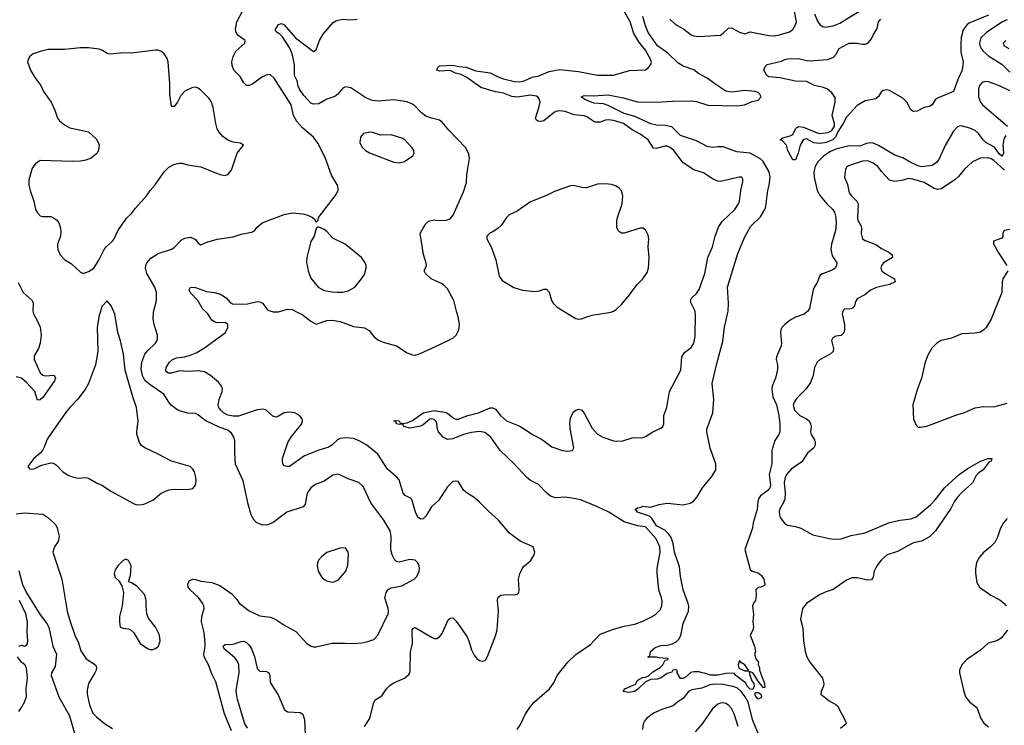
# Model space of a CAD drawing. Header units: inches. Extents: x 1473912 to 1647258, y 640388 to 773423.
# Tile 75 of 256: x 1496896 to 1504248, y 676918 to 682186. Entities that reach past the tile are written whole.
import ezdxf

# ---------------------------------------------------------------- set-up
doc = ezdxf.new("R2010")
doc.units = ezdxf.units.IN
doc.header["$MEASUREMENT"] = 0
for name, color, linetype in [('B4697', 7, 'Continuous'), ('B4698', 7, 'Continuous'), ('B5607', 7, 'Continuous'), ('B5608', 7, 'Continuous')]:
    doc.layers.add(name, color=color, linetype=linetype)

msp = doc.modelspace()

# ---------------------------------------------------------------- linework, layer by layer
at = {"layer": 'B4697', "color": 5}
for points, elevation in [([(1496997.3, 680000), (1496999.6, 679990), (1497030, 679935.5), (1497049.2, 679889.2), (1497056.1, 679830), (1497050.3, 679770), (1497037.6, 679730), (1497004.4, 679675.6), (1497003.6, 679650), (1497050.3, 679550), (1497070, 679531.4), (1497090, 679526.4), (1497152.6, 679532.6), (1497163.7, 679510), (1497156.9, 679490), (1497070, 679365.1), (1497050, 679348.5), (1497030, 679345.6), (1497009.9, 679410), (1496950, 679475.5), (1496910, 679510.4), (1496870, 679520.9)], 840), ([(1497496.7, 680000), (1497490, 679978), (1497474.4, 679890), (1497480.5, 679710), (1497462.4, 679610), (1497410.3, 679470), (1497386.7, 679430), (1497330, 679354), (1497270, 679291.8), (1497238.4, 679250), (1497110.4, 679070), (1497098, 679050), (1497081.6, 678998.4), (1497066.8, 678970), (1497050, 678949), (1497001, 678910), (1496958, 678850), (1496970, 678832), (1496990, 678831.3), (1497010, 678836), (1497058.6, 678861.4), (1497130, 678877.3), (1497150, 678874), (1497170, 678861), (1497218.8, 678810), (1497263.9, 678783.9), (1497290, 678772.7), (1497330, 678764.4), (1497390, 678767.3), (1497410, 678764), (1497470, 678727.3), (1497510, 678710.7), (1497582.5, 678662.5), (1497750, 678571), (1497770, 678564.7), (1497810, 678566), (1497830, 678570.8), (1497890, 678599.1), (1497952.7, 678650), (1498010, 678674.9), (1498050, 678680.5), (1498150, 678678.8), (1498190, 678686.8), (1498209.3, 678710.7), (1498214, 678746), (1498211.8, 678770), (1498200.9, 678810), (1498189.3, 678830), (1498170, 678849.3), (1498030, 678889.4), (1497930, 678942.9), (1497830, 678989.5), (1497806.7, 679006.7), (1497790, 679029.2), (1497770.9, 679090.9), (1497769.8, 679110), (1497780.8, 679190), (1497769.7, 679290), (1497740.3, 679370), (1497684.2, 679570), (1497671.2, 679690), (1497650, 679788), (1497629.3, 679850), (1497607, 679987), (1497601.2, 680000)], 860), ([(1498477.3, 676877.3), (1498425, 677005), (1498361.6, 677241.6), (1498327.4, 677307.4), (1498306.6, 677370), (1498273.1, 677430), (1498270.8, 677450), (1498282.4, 677510), (1498281.1, 677530), (1498272.8, 677610), (1498254, 677690), (1498257.1, 677730), (1498273.1, 677790), (1498270.8, 677810), (1498262, 677830), (1498231.8, 677871.8), (1498168, 677930), (1498155.1, 677950), (1498151.8, 677970), (1498163, 677997), (1498190, 678008.2), (1498210, 678007), (1498250, 677995.3), (1498330, 677984.4), (1498390, 677961.5), (1498479.2, 677899.2), (1498517.3, 677857.3), (1498534.9, 677830), (1498610, 677771.8), (1498690, 677735.8), (1498770, 677725.5), (1498810, 677708), (1498867.9, 677667.9), (1498957.7, 677617.8), (1499041, 677530), (1499072, 677510), (1499090, 677504), (1499110, 677504), (1499230, 677530.4), (1499327.5, 677532.5), (1499390, 677528.2), (1499450, 677533), (1499496.9, 677543.1), (1499540.1, 677559.9), (1499570, 677590.8), (1499646.9, 677750), (1499650.9, 677770), (1499648.3, 677790), (1499622.4, 677870), (1499631.6, 677910), (1499647.7, 677932.3), (1499670, 677944.9), (1499750, 677960.7), (1499842, 678010), (1499861.2, 678030), (1499879.3, 678070), (1499882.7, 678090), (1499879.3, 678110), (1499869.3, 678130), (1499850, 678152), (1499810, 678156.3), (1499730, 678135.1), (1499710, 678141.6), (1499695.8, 678155.8), (1499677.7, 678190), (1499668, 678227.9), (1499670.9, 678330.9), (1499663.5, 678370), (1499614.7, 678450), (1499518.9, 678578.9), (1499460.7, 678700.7), (1499429.7, 678729.7), (1499350, 678757.2), (1499287.7, 678787.7), (1499270, 678792.8), (1499234.3, 678785.7), (1499170, 678741.5), (1499104.5, 678715.5), (1499070, 678691.5), (1499042.3, 678650), (1499027.4, 678570), (1499012, 678548), (1498890, 678508.5), (1498790, 678432.4), (1498750, 678414), (1498710, 678412.8), (1498666.6, 678430), (1498647.3, 678450), (1498625.6, 678490), (1498601.6, 678570), (1498564.2, 678744.2), (1498507.2, 678867.2), (1498501.8, 678950), (1498503.1, 679043.1), (1498496, 679070), (1498479.1, 679099.1), (1498450, 679121.4), (1498384.6, 679144.6), (1498287.3, 679190), (1498257.6, 679210), (1498230, 679237), (1498210, 679247), (1498150, 679249.6), (1498090, 679265.1), (1498070, 679277), (1498028.3, 679308.3), (1498010, 679329.3), (1497973.3, 679390), (1497870, 679459.1), (1497834.1, 679490), (1497812.1, 679530), (1497802.2, 679577.8), (1497807.7, 679630), (1497831.6, 679688.4), (1497850, 679714.2), (1497911.1, 679770), (1497923.5, 679790), (1497926.4, 679810), (1497924.5, 679830), (1497899.3, 679910), (1497892.9, 679952.9), (1497895.4, 680000)], 840), ([(1500000, 678576), (1499970, 678549.6), (1499930, 678479.6), (1499910, 678458.7), (1499890, 678456.3), (1499870, 678471.6), (1499850.8, 678510), (1499824.9, 678604.9), (1499814.7, 678614.7), (1499774.6, 678634.6), (1499759.8, 678650), (1499729.7, 678750), (1499712.8, 678770), (1499643.1, 678830), (1499570, 678942.6), (1499487.6, 679010), (1499430, 679042.4), (1499390, 679058.4), (1499330, 679064.5), (1499290, 679058.4), (1499270, 679049.6), (1499229.2, 679010.8), (1499205.1, 678994.9), (1499130, 678972.9), (1499022.4, 678930), (1498910, 678851.5), (1498890, 678849.5), (1498874.2, 678854.2), (1498862, 678870), (1498857.6, 678890), (1498859.7, 678910), (1498897.6, 679030), (1498924.8, 679075.2), (1499002.6, 679170), (1499007.8, 679190), (1499005.8, 679205.8), (1498986, 679230), (1498951.2, 679251.2), (1498910, 679255.8), (1498870, 679249.7), (1498830, 679225.6), (1498810, 679219.6), (1498786.5, 679226.5), (1498734.3, 679274.3), (1498710, 679279.2), (1498670, 679272.4), (1498530, 679226), (1498490, 679227.2), (1498450, 679234.6), (1498417.7, 679250), (1498397.2, 679270), (1498384.4, 679290), (1498378.9, 679310), (1498384.8, 679350), (1498408.9, 679410), (1498409.8, 679430), (1498403.8, 679450), (1498380.2, 679480.2), (1498321.3, 679530), (1498276, 679556), (1498230, 679564.9), (1498150, 679560.2), (1498090, 679564.6), (1498030, 679547.7), (1498007.6, 679547.6), (1497993.9, 679553.9), (1497986.3, 679566.3), (1497989.7, 679590), (1498014.7, 679630), (1498038.4, 679650), (1498070, 679661.8), (1498130, 679669.1), (1498170, 679680.8), (1498218.9, 679701.1), (1498269.3, 679730), (1498430, 679847.3), (1498450, 679884.7), (1498449.3, 679910), (1498430, 679924.5), (1498370, 679923.5), (1498349.8, 679929.7), (1498330, 679942.9), (1498301.6, 679990), (1498290.5, 680000)], 820), ([(1498974.1, 680000), (1499004.3, 679984.3), (1499070, 679934.3), (1499110, 679914), (1499190, 679940.7), (1499230, 679942.9), (1499290, 679931.8), (1499390, 679894.4), (1499470, 679886), (1499504.7, 679864.7), (1499540.3, 679820.3), (1499570, 679796.1), (1499610, 679779.3), (1499710, 679750.2), (1499790, 679698.9), (1499830, 679684.6), (1499850, 679682.3), (1499886.7, 679693.3), (1500000, 679745.6)], 820), ([(1500000, 679190.6), (1499990, 679200.3), (1499970, 679206.5), (1499957.6, 679202.4), (1499910, 679161.8), (1499890, 679151.8), (1499810, 679135.3), (1499764, 679150), (1499760.4, 679160.4), (1499749, 679169), (1499735.5, 679164.5), (1499710, 679168.5), (1499703.7, 679183.7), (1499689.6, 679190), (1499705.1, 679194.9), (1499730, 679190.3), (1499737.3, 679177.3), (1499750.5, 679170.5), (1499790, 679176.9), (1499830, 679194.7), (1499910, 679250.1), (1499990, 679267.9), (1500000, 679266.5)], 780), ([(1496870, 678497.4), (1496930, 678503.7), (1497070, 678494), (1497106.8, 678470), (1497150, 678432.7), (1497168, 678410), (1497177, 678390), (1497190.3, 678329.7), (1497182.4, 678290), (1497155.5, 678250), (1497144.9, 678210), (1497211.7, 678010), (1497251.1, 677771.1), (1497272, 677692), (1497309.1, 677590), (1497335.1, 677535.1), (1497353.7, 677473.7), (1497393.9, 677413.9), (1497462, 677370), (1497470.3, 677350.3), (1497467, 677330), (1497457.4, 677310), (1497410.3, 677230), (1497400.3, 677179.7), (1497400.9, 677150), (1497418.5, 677070), (1497443.1, 677010), (1497470, 676980.4), (1497530, 676933), (1497590, 676894.4)], 840), ([(1496890, 678074.8), (1496918.1, 677970), (1496946.9, 677906.9), (1497050, 677742.2), (1497099, 677679), (1497114, 677650), (1497144.1, 677510), (1497170.2, 677450), (1497161.8, 677358.2), (1497133.8, 677310), (1497132.3, 677290), (1497189.2, 677130), (1497268.2, 676988.2), (1497334.8, 676754.8)], 820), ([(1496890, 677508.8), (1496910, 677515.6), (1496934, 677510), (1496945.7, 677514.3), (1496953.6, 677526.4), (1496957.2, 677550), (1496951.1, 677611.1), (1496953.7, 677690), (1496942.5, 677750), (1496894.8, 677850)], 820), ([(1499469.7, 676910), (1499509.7, 676970), (1499538, 677082), (1499550, 677107.7), (1499601.1, 677138.9), (1499636.2, 677190), (1499662.9, 677217.1), (1499690, 677235.8), (1499769.7, 677270.4), (1499802, 677298), (1499809.6, 677310.4), (1499812.1, 677327.9), (1499814.2, 677465.8), (1499828.4, 677530), (1499826.6, 677630), (1499837.1, 677642.9), (1499850, 677647.2), (1499970, 677576.1), (1499990, 677567.4), (1500000, 677567.3)], 820), ([(1498597.6, 676897.6), (1498577.7, 676930), (1498522.2, 677110), (1498513.4, 677170), (1498516.5, 677210), (1498535.5, 677310), (1498531.5, 677371.5), (1498519.2, 677399.2), (1498502.1, 677422.1), (1498423.5, 677490), (1498414.5, 677510), (1498430, 677522.4), (1498490, 677523.9), (1498550, 677544.4), (1498570, 677545.3), (1498590, 677536.1), (1498610, 677517.8), (1498628, 677488), (1498650.8, 677430.8), (1498670, 677342.8), (1498690, 677323.2), (1498740, 677320), (1498757.6, 677310), (1498764.2, 677290), (1498766.2, 677246.2), (1498772.7, 677230), (1498825.3, 677145.3), (1498874.4, 677034.4), (1498898, 677018), (1498990, 677014.4), (1499010, 677000.7), (1499022.6, 676962.6), (1499027.9, 676847.9)], 820), ([(1496890, 677022.4), (1496910, 677051.3), (1496933.3, 677090), (1496947.1, 677130), (1496945.5, 677190), (1496954.1, 677270), (1496946.4, 677346.4), (1496934.3, 677370), (1496910.3, 677390.3), (1496879.1, 677430)], 820)]:
    msp.add_lwpolyline(points, dxfattribs=dict(at, elevation=elevation))
at = {"layer": 'B4697', "color": 5, "elevation": 860}
for points in [[(1499330, 678242), (1499290, 678241.2), (1499190, 678209.3), (1499150, 678177.2), (1499128.6, 678151.4), (1499119.1, 678130), (1499116.3, 678110), (1499124.9, 678070), (1499150, 678026), (1499166, 678010), (1499190, 677996.3), (1499230, 677987.7), (1499250, 677990.6), (1499276.1, 678003.9), (1499331.8, 678070), (1499347.2, 678112.8), (1499352.7, 678190), (1499349, 678210)], [(1497690, 678158), (1497670, 678148), (1497630, 678108), (1497610, 678078), (1497601, 678050), (1497610, 678022), (1497636.8, 677996.8), (1497658.8, 677958.8), (1497671, 677910), (1497662, 677810), (1497642, 677730), (1497640.7, 677690), (1497646.8, 677650), (1497670, 677642.8), (1497710, 677638.8), (1497727.9, 677627.9), (1497748, 677608), (1497796, 677530), (1497850, 677490.7), (1497870, 677484), (1497890, 677484), (1497909.4, 677490.6), (1497933.2, 677510), (1497946, 677550), (1497940.9, 677590), (1497911.4, 677651.4), (1497857, 677717), (1497846.6, 677750), (1497839.5, 677810), (1497840.9, 677850), (1497831.3, 677891.3), (1497770, 677957.2), (1497730, 677982), (1497709, 677989), (1497723.1, 678036.9), (1497728.7, 678110), (1497710, 678148)]]:
    msp.add_lwpolyline(points, close=True, dxfattribs=at)
at = {"layer": 'B4698', "color": 5}
for points, elevation in [([(1497895.4, 680000), (1497895.7, 680004.3), (1497917.4, 680090), (1497918.7, 680150), (1497905.1, 680190), (1497844.5, 680290), (1497835.3, 680330), (1497837.6, 680350), (1497846, 680370), (1497874.9, 680405.1), (1497930, 680439.5), (1498030, 680473), (1498050, 680485.5), (1498101, 680539), (1498130, 680556), (1498170, 680562.8), (1498190, 680554.8), (1498210, 680544), (1498230, 680517.3), (1498250, 680506), (1498294.5, 680525.5), (1498370, 680547.8), (1498490, 680564.4), (1498550, 680585.5), (1498630, 680598.8), (1498648.7, 680610), (1498666, 680634), (1498708, 680670), (1498870, 680730.8), (1498930, 680742.8), (1499010, 680736), (1499047.1, 680727.1), (1499082, 680710), (1499096.9, 680696.9), (1499110, 680674), (1499126, 680690), (1499128, 680710), (1499252, 680870), (1499273.6, 680910), (1499275.1, 680930), (1499269.6, 680950), (1499224.4, 681024.4), (1499177, 681157), (1499122.9, 681262.9), (1499089.8, 681309.8), (1499010, 681375.8), (1498965.4, 681425.4), (1498942, 681470), (1498923.5, 681550), (1498796.3, 681750), (1498770, 681773), (1498750, 681777.4), (1498710, 681758), (1498630, 681702), (1498610, 681693.3), (1498590, 681695.6), (1498570, 681714.5), (1498542, 681762), (1498496, 681810), (1498482.6, 681842.6), (1498479.8, 681870), (1498489.1, 681910.9), (1498509.8, 681950.2), (1498578.4, 682010), (1498579.5, 682030), (1498525.1, 682070), (1498513.3, 682090), (1498507.8, 682112.2), (1498516.9, 682170), (1498558.9, 682250)], 840), ([(1500000, 681442.9), (1499970, 681449.7), (1499930, 681465.7), (1499896.3, 681490), (1499839.6, 681550), (1499790, 681572.4), (1499690, 681587), (1499570, 681578.6), (1499530, 681582.8), (1499481.8, 681601.8), (1499370, 681675.8), (1499330, 681685), (1499310, 681675.5), (1499270.6, 681629.4), (1499250, 681613.1), (1499190, 681593.1), (1499130, 681557.4), (1499090, 681554), (1499070, 681562.9), (1499018.6, 681618.6), (1498986.6, 681666.6), (1498976.6, 681690), (1498967.4, 681730), (1498948.8, 681770), (1498948.6, 681851.4), (1498930.9, 681930), (1498913.3, 681973.3), (1498858.4, 682058.4), (1498838.7, 682078.7), (1498819.3, 682090), (1498804.5, 682110), (1498830, 682150.7), (1498850, 682156.3), (1498870, 682146.7), (1498956.5, 682050), (1499090, 681947.7), (1499110, 681961), (1499135.8, 682030), (1499161.4, 682078.6), (1499235.8, 682164.2), (1499261.4, 682178.6), (1499310, 682190.2), (1499370, 682185.5), (1499416, 682190)], 820), ([(1500000, 680235.7), (1499969, 680250), (1499926, 680290), (1499916, 680310), (1499933.2, 680350), (1499932.5, 680367.5), (1499912.7, 680432.7), (1499886, 680590), (1499923.2, 680656.8), (1499950, 680681), (1499990, 680690.7), (1500000, 680690.1)], 820), ([(1496884, 680224), (1496922.3, 680150), (1496990.3, 680090), (1496997.3, 680070), (1496994.9, 680010), (1496997.3, 680000)], 840), ([(1498290.5, 680000), (1498264, 680024), (1498227.4, 680090), (1498169.8, 680150), (1498161.1, 680170), (1498171.4, 680188.6), (1498210, 680186.4), (1498290, 680157.4), (1498350, 680149.3), (1498396, 680136), (1498437.6, 680110), (1498471.3, 680071.3), (1498490, 680060.9), (1498596.6, 680063.4), (1498670, 680082), (1498690, 680079.5), (1498709.1, 680069.1), (1498750, 680018.4), (1498790, 680003.7), (1498830, 680003.8), (1498896.4, 680023.6), (1498930, 680022.8), (1498974.1, 680000)], 820), ([(1497601.2, 680000), (1497579, 680050), (1497550, 680088), (1497510, 680044), (1497496.7, 680000)], 860)]:
    msp.add_lwpolyline(points, dxfattribs=dict(at, elevation=elevation))
for points, elevation in [([(1497350, 681976.2), (1497230, 681963.6), (1497110, 681962), (1497049.2, 681949.2), (1496998, 681930), (1496971, 681910), (1496958.8, 681890), (1496954, 681870), (1496978, 681810), (1497010, 681754.8), (1497054.2, 681694.2), (1497074, 681650), (1497130.4, 681570.4), (1497158.8, 681510), (1497178.8, 681450), (1497194.8, 681430), (1497230, 681400.5), (1497270, 681378.4), (1497410, 681348), (1497470, 681294), (1497490.3, 681250.3), (1497486, 681210), (1497472.7, 681187.3), (1497428.8, 681151.2), (1497390, 681136.3), (1497350, 681129.7), (1497290, 681127.8), (1497050, 681135.1), (1497014, 681110), (1496990, 681077.2), (1496964.4, 680990), (1496964.9, 680950), (1496975.3, 680910), (1497001.3, 680830), (1497014.9, 680770), (1497030, 680742.8), (1497050, 680722), (1497070, 680715.5), (1497130, 680716.3), (1497150, 680707.7), (1497172.1, 680692.1), (1497188.5, 680668.5), (1497201.6, 680630), (1497203.4, 680603.4), (1497200.4, 680570), (1497179.5, 680510), (1497177.6, 680490), (1497180.4, 680470), (1497198, 680430), (1497230, 680396.3), (1497282, 680362), (1497350, 680301), (1497370, 680291.3), (1497410, 680306), (1497450, 680331.3), (1497486.6, 680390), (1497526.6, 680470), (1497540.9, 680490), (1497586, 680530), (1497601.2, 680550), (1497629, 680610), (1497694.8, 680705.2), (1497730, 680738.8), (1497760.1, 680779.9), (1497842, 680870), (1497870, 680910.7), (1497908.1, 680951.9), (1497976, 681050), (1498010, 681086), (1498052.9, 681107.1), (1498090, 681114.8), (1498110, 681114), (1498150, 681102), (1498250, 681087.3), (1498390, 681030.8), (1498430, 681022.8), (1498450, 681031), (1498477.2, 681062.8), (1498519.3, 681190), (1498568, 681250), (1498544.7, 681264.7), (1498490, 681272), (1498450, 681286.6), (1498413.4, 681313.4), (1498386, 681346), (1498371.3, 681371.3), (1498359.7, 681410), (1498341.6, 681530), (1498327.8, 681570), (1498310, 681597), (1498250, 681659), (1498230, 681674), (1498210, 681681.2), (1498182, 681678), (1498130, 681653.2), (1498099.9, 681620.1), (1498074, 681570), (1498050, 681538), (1498030, 681538), (1498017, 681630), (1498018.4, 681710), (1498006, 681870), (1497997, 681897), (1497974, 681930), (1497950, 681949.5), (1497930, 681957), (1497910, 681958.4), (1497750, 681938.4), (1497650, 681935.6), (1497570, 681927.8), (1497550, 681933.6), (1497510, 681958.4), (1497490, 681964.5), (1497410, 681975.6)], 860), ([(1499510, 681345.1), (1499464.7, 681335.3), (1499440.7, 681310), (1499435.5, 681270), (1499450, 681236), (1499477.3, 681210), (1499509, 681191), (1499690, 681123.1), (1499730, 681117.6), (1499770, 681128.2), (1499831.1, 681168.9), (1499842.9, 681190), (1499839.6, 681210), (1499827.6, 681230), (1499771.6, 681290), (1499758.4, 681298.4), (1499670, 681325.7), (1499590, 681324.7), (1499530, 681343.6)], 840), ([(1499130, 680638), (1499123.6, 680636.4), (1499110, 680626), (1499096, 680570), (1499070.6, 680530), (1499040.5, 680410), (1499038, 680370), (1499041.6, 680350), (1499050.4, 680310.4), (1499070, 680256), (1499124.9, 680190), (1499170, 680164.9), (1499230, 680154), (1499270, 680152.2), (1499310, 680152.4), (1499350, 680160.4), (1499398, 680190), (1499449.2, 680250), (1499470, 680284.7), (1499482.7, 680330), (1499482.7, 680350), (1499476, 680370), (1499449, 680410), (1499326.6, 680510), (1499235.6, 680555.6), (1499190, 680604), (1499170, 680619)], 840)]:
    msp.add_lwpolyline(points, close=True, dxfattribs=dict(at, elevation=elevation))
at = {"layer": 'B5607', "color": 5}
for points, elevation in [([(1500000, 679745.6), (1500096, 679790), (1500132.3, 679810), (1500155.6, 679830), (1500175.6, 679870), (1500179.6, 679910), (1500170, 679968), (1500161.6, 680000)], 820), ([(1500000, 679266.5), (1500070, 679256.6), (1500090, 679248.5), (1500133.1, 679213.1), (1500150, 679204.4), (1500170, 679203.9), (1500243.7, 679230), (1500322, 679250), (1500410, 679288), (1500430, 679289.1), (1500450, 679278.9), (1500487.4, 679230), (1500530, 679191.8), (1500630, 679150.7), (1500730, 679086.8), (1500793.5, 679053.5), (1500870, 678997.1), (1500950, 678970.2), (1500990, 678963.9), (1501025.2, 678970), (1501034.3, 678990), (1501007, 679133), (1501004.4, 679175.6), (1501009.5, 679210), (1501030, 679254.8), (1501049.6, 679270.4), (1501070, 679278.8), (1501090, 679273.4), (1501110, 679248.2), (1501170, 679137.6), (1501210, 679092.2), (1501250, 679068.7), (1501330, 679043), (1501350, 679039.1), (1501398.6, 679041.4), (1501470, 679064), (1501550, 679067.3), (1501570, 679074), (1501624, 679110), (1501683.3, 679136.7), (1501698, 679150), (1501707, 679170), (1501707, 679230), (1501729.6, 679290.4), (1501747.1, 679410), (1501834, 679570), (1501840.5, 679670), (1501859.1, 679700.9), (1501910, 679738), (1501931.2, 679770), (1501938.8, 679821.2), (1501943, 679990), (1501940.9, 680000)], 780), ([(1500975, 680000), (1501050, 679954.9), (1501070, 679950.4), (1501090, 679952.7), (1501130, 679966.4), (1501170, 679979.5), (1501294.1, 680000)], 820), ([(1502769, 680000), (1502753.2, 679986.8), (1502690, 679965.2), (1502650, 679943.4), (1502609.3, 679910), (1502590.2, 679890), (1502579.2, 679870), (1502576.2, 679850), (1502584.9, 679770), (1502581.6, 679750), (1502546.6, 679670), (1502544.6, 679650), (1502554.2, 679610), (1502554.8, 679574.8), (1502540.5, 679510), (1502515.2, 679450), (1502513.2, 679426.8), (1502520.3, 679370), (1502547.8, 679310), (1502564.7, 679230), (1502572, 679168), (1502571.6, 679110), (1502564.6, 679090), (1502535.4, 679044.6), (1502513.1, 678970), (1502511.2, 678870), (1502492.7, 678790), (1502502.4, 678710), (1502497.3, 678690), (1502483.2, 678670), (1502428.7, 678631.3), (1502413.4, 678610), (1502407, 678590), (1502403.2, 678530), (1502374, 678430), (1502368.9, 678390), (1502310.4, 678230), (1502350, 678080.7), (1502366, 678070), (1502410, 678055.6), (1502436.4, 678036.4), (1502452.2, 678010), (1502461, 677970), (1502457.3, 677962.7), (1502430, 677948.7), (1502410, 677948), (1502392, 677930), (1502394.8, 677890), (1502390.7, 677850), (1502376, 677830), (1502368.2, 677810), (1502374.6, 677745.4), (1502370.6, 677690), (1502374.4, 677650), (1502370, 677628.7), (1502350.7, 677590), (1502384, 677510), (1502390.6, 677470), (1502382.8, 677450), (1502396, 677410), (1502414, 677390), (1502411.3, 677370), (1502421, 677350), (1502420.7, 677330), (1502458.8, 677230), (1502459.6, 677200.4), (1502450, 677198), (1502408.7, 677250), (1502378.9, 677298.9), (1502370, 677309), (1502350, 677318), (1502343.6, 677316.4), (1502347.3, 677292.7), (1502363.8, 677250), (1502379.1, 677230), (1502380.4, 677210), (1502370, 677185.2), (1502350, 677187.7), (1502330, 677208.6), (1502315.7, 677235.7), (1502244, 677290), (1502230, 677308.7), (1502170, 677304), (1502110, 677293.2), (1502053.6, 677293.6), (1502008.4, 677308.4), (1501988.9, 677308.9), (1501970, 677318), (1501930, 677318), (1501906.4, 677313.6), (1501864.7, 677275.3), (1501848.7, 677268.7), (1501830, 677268), (1501806, 677310), (1501806, 677330), (1501793.6, 677333.6), (1501774, 677330), (1501764.7, 677315.3), (1501730, 677305.2), (1501687.2, 677272.8), (1501656.2, 677263.8), (1501610, 677260.7), (1501570, 677242), (1501512.6, 677187.4), (1501486, 677170), (1501444.4, 677164.4), (1501402, 677170), (1501416, 677190), (1501494.8, 677225.3), (1501508.2, 677251.8), (1501519.7, 677260.3), (1501546, 677274), (1501570, 677277.1), (1501592, 677288), (1501623.3, 677316.7), (1501678, 677350), (1501698, 677370), (1501715.3, 677404.7), (1501738, 677410), (1501736.4, 677416.4), (1501730, 677418), (1501670, 677422), (1501650, 677428), (1501590, 677426), (1501586, 677430), (1501602, 677438), (1501606, 677470), (1501640.2, 677499.8), (1501684.7, 677515.3), (1501730, 677517.3), (1501770, 677527.3), (1501798, 677542), (1501818.9, 677561.1), (1501832, 677588), (1501850, 677677.3), (1501889, 677770), (1501891.9, 677808.1), (1501887.8, 677827.8), (1501849.6, 677930.4), (1501829.8, 678029.8), (1501822.2, 678102.2), (1501785.7, 678210), (1501776.6, 678276.6), (1501760, 678320), (1501744.1, 678344.1), (1501714.2, 678374.2), (1501650, 678408.3), (1501619.9, 678459.9), (1501598.4, 678478.4), (1501508.7, 678510), (1501502, 678522), (1501489, 678530), (1501510, 678542), (1501530, 678544.7), (1501550, 678554.8), (1501610, 678546), (1501672.3, 678567.7), (1501730, 678576.4), (1501850, 678564.2), (1501903.8, 678576.2), (1501927.3, 678592.7), (1501955.6, 678624.5), (1501994.3, 678690), (1502063.4, 678776.6), (1502093.9, 678826.1), (1502095.3, 678870), (1502052.9, 678987.1), (1502026.8, 679110), (1502026.4, 679130), (1502071.6, 679250), (1502078.9, 679350), (1502068.1, 679470), (1502098.2, 679610), (1502146.1, 679786.1), (1502159, 679890), (1502184.7, 680000)], 760), ([(1503041.1, 680000), (1503038.6, 679990), (1503054, 679910), (1503055.3, 679870), (1503050, 679849.3), (1503030, 679827.3), (1502990, 679822), (1502967.7, 679810), (1502958, 679790), (1502973.4, 679730), (1502970.6, 679710), (1502946.8, 679690), (1502874, 679650), (1502850, 679629.3), (1502830.4, 679590), (1502820.5, 679530), (1502802, 679478), (1502768.8, 679431.2), (1502699.2, 679360.8), (1502678, 679330), (1502672.8, 679307.2), (1502682.4, 679270), (1502720.5, 679230), (1502770, 679205.5), (1502790, 679190.4), (1502800.4, 679170), (1502804.9, 679150), (1502802, 679110), (1502805.3, 679090), (1502830.4, 679050), (1502836.4, 679030), (1502835.8, 679010), (1502824.9, 678990), (1502779.3, 678950), (1502735.6, 678884.4), (1502657.6, 678830), (1502623.1, 678790), (1502613, 678767), (1502605.3, 678730), (1502612, 678650), (1502608.4, 678610), (1502598.9, 678581.1), (1502570.5, 678530), (1502567.1, 678512.9), (1502568.7, 678490), (1502575.8, 678470), (1502606.7, 678426.7), (1502630, 678412.7), (1502690, 678402.4), (1502730, 678390.3), (1502819.3, 678339.3), (1502930, 678314.5), (1502970, 678308.5), (1503030, 678310.2), (1503104.9, 678335.1), (1503210, 678355.7), (1503390, 678431.8), (1503470, 678450.8), (1503550, 678460.1), (1503590, 678473.6), (1503696.2, 678563.8), (1503734.9, 678605.1), (1503801.8, 678690), (1503910, 678790.9), (1503970, 678832.6), (1504070, 678890.3), (1504128.7, 678910), (1504156, 678910), (1504150.4, 678890), (1504135.6, 678884.4), (1504090, 678825.6), (1504057.4, 678802.6), (1504038, 678782), (1504010, 678729.6), (1503927.4, 678652.6), (1503899.8, 678620.2), (1503874.7, 678585.3), (1503850, 678535.6), (1503734.3, 678370), (1503690, 678324.6), (1503630, 678292.7), (1503570, 678279.8), (1503550, 678271.2), (1503450, 678216), (1503373.7, 678190), (1503328.8, 678150), (1503296.5, 678110), (1503276.1, 678070), (1503270, 678024), (1503255.9, 678004.1), (1503230, 678001.7), (1503150, 678018.2), (1503110, 678019.2), (1503070, 678000.7), (1502970, 677932.7), (1502910, 677912.5), (1502864.4, 677890), (1502770, 677827.8), (1502742.3, 677790), (1502726, 677710), (1502743.4, 677643.4), (1502748.7, 677550), (1502761.7, 677470), (1502773.4, 677430), (1502795.3, 677390), (1502890.3, 677270), (1502900.3, 677230), (1502897.4, 677210), (1502880.4, 677170), (1502879.1, 677150), (1502941.5, 677101.5), (1502990, 677074.6), (1503002.7, 677062.7), (1503061.6, 676950), (1503066.8, 676930), (1503026.1, 676893.9)], 780), ([(1504170.8, 680000), (1504151.1, 679948.9), (1504112.3, 679887.7), (1504094.9, 679870), (1504070, 679854), (1504030, 679844.8), (1503930, 679839.7), (1503852.7, 679807.2), (1503776, 679790), (1503744.9, 679770), (1503707.5, 679732.5), (1503678.3, 679681.7), (1503657.1, 679630), (1503630.6, 679510), (1503598.8, 679430), (1503565.5, 679310), (1503570, 679204.7), (1503590, 679158), (1503604.9, 679144.9), (1503623.5, 679143.5), (1503670, 679150.8), (1503886.7, 679233.3), (1503950, 679252.8), (1504030, 679289.2), (1504090, 679299.1), (1504170, 679296), (1504270, 679323.1)], 820), ([(1500611.9, 676888), (1500636.5, 676923.5), (1500670, 676998), (1500710, 677059.2), (1500737.4, 677090), (1500852.8, 677190), (1500883.5, 677236.5), (1500909.1, 677290.9), (1500990, 677390.2), (1501050, 677448), (1501157.3, 677522.7), (1501230, 677598.3), (1501330, 677635.8), (1501410, 677657.8), (1501490, 677673.4), (1501550, 677695.2), (1501619.5, 677730), (1501649.5, 677750), (1501678.6, 677781.4), (1501691.8, 677810), (1501693.3, 677846.7), (1501689.7, 677870), (1501668.7, 677930), (1501655.9, 678055.9), (1501657.3, 678090), (1501679, 678210), (1501676.4, 678250), (1501647.9, 678310), (1501570, 678399.2), (1501510, 678407.8), (1501410, 678436.1), (1501296.1, 678510), (1501210, 678550.4), (1501090, 678598.4), (1501049.9, 678609.9), (1500970, 678620.4), (1500897.4, 678617.4), (1500860.4, 678630), (1500832, 678650), (1500770, 678715.6), (1500710, 678746.6), (1500679.7, 678770), (1500587.8, 678870), (1500484.8, 678970), (1500413.7, 679070), (1500370, 679104.7), (1500330, 679110.4), (1500270, 679105.3), (1500210.1, 679090), (1500130, 679057.5), (1500090, 679051.6), (1500057.3, 679070), (1500023.7, 679110), (1500015.1, 679130), (1500011.5, 679171.5), (1500005.4, 679185.4), (1500000, 679190.6)], 780), ([(1500000, 677567.3), (1500010, 677567.2), (1500030, 677578.7), (1500050, 677603.1), (1500095.5, 677704.5), (1500110, 677719.3), (1500130, 677720.4), (1500155.4, 677695.4), (1500237.8, 677577.8), (1500250.3, 677550), (1500270, 677480.7), (1500290, 677442), (1500310, 677417.3), (1500330, 677402.8), (1500350, 677396), (1500370, 677402.8), (1500377.2, 677410), (1500390, 677431.3), (1500450, 677586), (1500461.3, 677630), (1500472.3, 677770), (1500465.1, 677850), (1500467.5, 677872.5), (1500489.6, 677890.4), (1500530, 677895.8), (1500590, 677893), (1500610, 677897.3), (1500622.7, 677910), (1500626.6, 677930), (1500622, 678010), (1500631.8, 678050), (1500649.7, 678090.3), (1500666.6, 678110), (1500712.5, 678147.5), (1500738, 678190), (1500742.7, 678210), (1500731.5, 678251.5), (1500633.7, 678293.7), (1500553.5, 678353.5), (1500471.5, 678450), (1500396.6, 678516.6), (1500330, 678584.2), (1500290, 678618.4), (1500237.2, 678650), (1500212.7, 678670), (1500170, 678739), (1500150, 678741.2), (1500130, 678737.2), (1500090, 678699.3), (1500023.4, 678596.6), (1500000, 678576)], 820), ([(1504270, 678462), (1504242.2, 678430), (1504219.7, 678390), (1504197.5, 678322.5), (1504177.6, 678282.4), (1504146, 678250), (1504090, 678205.7), (1504055.7, 678164.2), (1504040.6, 678130), (1504033.5, 678090), (1504033, 678053), (1504044.1, 677984.1), (1504062, 677950), (1504147.7, 677890), (1504213.9, 677853.9), (1504244.9, 677830), (1504261.6, 677810)], 820), ([(1504272.5, 677627.5), (1504224.9, 677570), (1504191.5, 677548.5), (1504127.4, 677532.6), (1504070, 677479.5), (1503967.3, 677410), (1503930.6, 677370), (1503914, 677330), (1503914, 677310), (1503946, 677170), (1503959.3, 677130), (1503990, 677090.6), (1504042, 677050), (1504073.4, 676970), (1504095.2, 676935.2), (1504130, 676906.8)], 820), ([(1502418.9, 676838.9), (1502370, 676954.6), (1502334.8, 677090), (1502313.3, 677130), (1502283.9, 677170), (1502255, 677195), (1502230, 677204.9), (1502150, 677223.2), (1502090, 677226.1), (1502050, 677219.4), (1501990, 677195.7), (1501916.1, 677183.9), (1501889.6, 677170), (1501850, 677117.5), (1501810, 677092.5), (1501776.5, 677063.5), (1501690, 677037.3), (1501627.8, 677010), (1501577.2, 676970), (1501560.5, 676950), (1501551.4, 676930), (1501547.3, 676887.3)], 780), ([(1502261.3, 676910), (1502230, 677004.2), (1502210, 677044.1), (1502190, 677068.1), (1502170, 677080.6), (1502150, 677085.8), (1502130, 677084), (1502110, 677075.9), (1502070, 677040.3), (1501991.7, 676928.3), (1501938.9, 676870)], 820)]:
    msp.add_lwpolyline(points, dxfattribs=dict(at, elevation=elevation))
at = {"layer": 'B5607', "color": 5, "elevation": 760}
for points in [[(1502270, 677402), (1502262, 677370), (1502265.5, 677345.5), (1502310, 677323.8), (1502330, 677324.7), (1502336.4, 677323.6), (1502338, 677330), (1502310, 677368.7), (1502285.2, 677385.2)], [(1502410, 677113.6), (1502390, 677139.3), (1502385.6, 677154.4), (1502390, 677162.8), (1502410, 677163.8), (1502430.6, 677150.6), (1502435.5, 677130), (1502430, 677122.7)]]:
    msp.add_lwpolyline(points, close=True, dxfattribs=at)
at = {"layer": 'B5608', "color": 5}
for points, elevation in [([(1501940.9, 680000), (1501938.7, 680010), (1501909.5, 680070), (1501904.5, 680090), (1501915.1, 680110), (1501950, 680141.6), (1501970, 680170.6), (1502011.4, 680290), (1502035.3, 680410), (1502069, 680490), (1502089.2, 680570.8), (1502117.4, 680642.5), (1502141.4, 680678.6), (1502235.3, 680770), (1502263.1, 680810), (1502270.7, 680830), (1502279.8, 680910), (1502294.9, 680974.9), (1502295.1, 680995.1), (1502289.3, 681009.3), (1502269.5, 681009.5), (1502130, 680978.7), (1502110, 680979.7), (1502070, 680998.5), (1502002.6, 681042.6), (1501930, 681063.9), (1501850, 681117.2), (1501779.9, 681210), (1501752.8, 681232.8), (1501730, 681241.3), (1501710, 681241.9), (1501650, 681223.8), (1501630, 681225.4), (1501589.1, 681289.1), (1501529.5, 681330), (1501470, 681363.5), (1501406, 681410), (1501330, 681433.6), (1501290, 681438.8), (1501270, 681436), (1501230, 681420.7), (1501190, 681421.1), (1501130, 681461.2), (1501110, 681467.6), (1501036.5, 681476.5), (1500970, 681500.4), (1500930, 681505.7), (1500910, 681504), (1500890, 681495.1), (1500810, 681429.7), (1500790, 681425.6), (1500768.3, 681428.3), (1500755.5, 681435.5), (1500748.1, 681450), (1500773, 681527), (1500781.8, 681570), (1500776.1, 681596.1), (1500767.8, 681607.8), (1500755.1, 681615.1), (1500710, 681622.6), (1500610, 681608.1), (1500570, 681611.9), (1500510, 681636.1), (1500447.9, 681647.9), (1500339.8, 681679.8), (1500234.8, 681754.8), (1500190, 681775.4), (1500150, 681786.8), (1500110, 681807), (1500030, 681801), (1500011.2, 681810), (1500018, 681830), (1500030, 681842), (1500130, 681847), (1500176.1, 681836.1), (1500229.8, 681830.2), (1500303.3, 681803.3), (1500410, 681790.2), (1500470, 681759), (1500510, 681744.3), (1500590, 681724.8), (1500630, 681722), (1500663.6, 681730), (1500724, 681756), (1500773.5, 681766.5), (1500850, 681799.8), (1500930, 681813.8), (1501070, 681798), (1501210, 681771.2), (1501330, 681772.2), (1501450, 681805.5), (1501569.6, 681810.4), (1501591.8, 681828.2), (1501609.4, 681850.6), (1501614.8, 681865.2), (1501607.3, 681890), (1501570, 681958.7), (1501519.7, 682019.7), (1501482, 682082), (1501454.2, 682170), (1501360.4, 682340.4)], 780), ([(1502830, 682230.6), (1502854.3, 682174.3), (1502870, 682150.4), (1502890, 682134.4), (1502910, 682130.4), (1502970, 682138.7), (1503021.3, 682158.7), (1503170, 682253)], 760), ([(1502184.7, 680000), (1502187.1, 680010), (1502189.8, 680070), (1502182, 680190), (1502259.5, 680440.5), (1502310, 680564), (1502355.9, 680644.1), (1502426.8, 680713.2), (1502460.4, 680770), (1502467.2, 680790), (1502481.4, 680910), (1502491.5, 680950), (1502498.8, 681010), (1502491.9, 681050), (1502448.2, 681128.2), (1502430, 681143.9), (1502350, 681189.1), (1502250, 681198.7), (1502150, 681236.1), (1502110, 681237.8), (1502070, 681231.6), (1502030, 681238.2), (1501950, 681281.9), (1501830, 681321.8), (1501764.9, 681385), (1501715.8, 681395.8), (1501650, 681398.1), (1501610, 681408.1), (1501490, 681462.5), (1501410, 681485.6), (1501290, 681546.2), (1501256.6, 681556.6), (1501182.7, 681562.7), (1501115.6, 681590), (1501089.2, 681610), (1501110, 681618.9), (1501177.6, 681617.6), (1501290, 681625.7), (1501402.2, 681602.2), (1501510, 681573.4), (1501650.1, 681570.1), (1501770, 681578.3), (1501910, 681579.2), (1501950, 681573.8), (1502033.6, 681546.4), (1502250, 681541.8), (1502308.7, 681550), (1502366.2, 681573.8), (1502410, 681586), (1502431.6, 681610), (1502422.6, 681630), (1502410, 681641), (1502388.7, 681650), (1502310, 681655.9), (1502210, 681643.5), (1502170, 681653.2), (1502086.5, 681706.5), (1502030, 681749.5), (1501963.8, 681783.8), (1501930, 681810.8), (1501850, 681839.3), (1501810, 681863.6), (1501735.4, 681935.4), (1501659, 681990), (1501590, 682090.7), (1501570, 682140.3), (1501549.9, 682210)], 760), ([(1501750, 682189.3), (1501790, 682151.3), (1501855.1, 682115.1), (1501910, 682073.2), (1501930, 682064), (1501970, 682059), (1502128.7, 682070), (1502150, 682084), (1502190, 682121.6), (1502210, 682124.9), (1502270, 682093.7), (1502310, 682080.7), (1502350, 682096.3), (1502490, 682068.4), (1502530, 682064.9), (1502570, 682072.2), (1502644.4, 682095.6), (1502670, 682113.4), (1502690, 682147.3), (1502695.4, 682170), (1502682, 682250)], 760), ([(1504130, 682218.5), (1503990, 682163.4), (1503970, 682149.8), (1503939.8, 682110), (1503926.7, 682053.3), (1503922.8, 682002.8), (1503923.4, 681943.4), (1503940.3, 681870), (1503932.4, 681810), (1503900.8, 681739.2), (1503870, 681649.3), (1503750, 681599.5), (1503733.1, 681586.9), (1503708.7, 681551.3), (1503690, 681537), (1503650, 681529.6), (1503597.3, 681502.7), (1503570, 681499.7), (1503550, 681511.8), (1503520.4, 681570), (1503490, 681599.7), (1503390, 681656.1), (1503370, 681662.4), (1503342.6, 681657.4), (1503330.3, 681649.7), (1503307.9, 681612.1), (1503290, 681594), (1503210, 681580.9), (1503150, 681545.1), (1503070, 681457.3), (1503045, 681410), (1503006.6, 681353.4), (1502987.5, 681310), (1502967.9, 681290), (1502917.3, 681270), (1502870, 681260.6), (1502827.2, 681267.2), (1502770, 681296.5), (1502750, 681290.7), (1502723.7, 681250), (1502709.3, 681190), (1502690, 681138.4), (1502670, 681138.4), (1502631.7, 681210), (1502622.6, 681250), (1502590, 681282.7), (1502575.3, 681290), (1502595.1, 681304.9), (1502650, 681318.5), (1502670, 681329.1), (1502689.7, 681370.3), (1502698.2, 681381.8), (1502712.1, 681387.9), (1502750, 681383.6), (1502850, 681341), (1502870, 681337), (1502930, 681343.3), (1502960.3, 681359.7), (1502980.5, 681390), (1502981.2, 681410), (1502963.8, 681470), (1502985.5, 681570), (1502984.3, 681604.3), (1502959.3, 681639.3), (1502927.6, 681667.6), (1502898.8, 681678.8), (1502830, 681693.7), (1502770, 681723.4), (1502690, 681725.9), (1502572.2, 681752.2), (1502490, 681760.3), (1502474, 681770), (1502451.5, 681810), (1502463.7, 681836.3), (1502478, 681850), (1502584.8, 681875.2), (1502610, 681888.4), (1502630, 681892.4), (1502710, 681894.9), (1502770, 681880.2), (1502790, 681879.7), (1502930, 681889.3), (1502973.1, 681906.9), (1502991.7, 681928.3), (1503014.4, 681970), (1503070, 682001.4), (1503090, 682009.5), (1503109.1, 682010.9), (1503150, 682010.1), (1503190, 682002.5), (1503210, 682003.4), (1503230, 682011.6), (1503257.8, 682042.2), (1503268.9, 682071.1), (1503299.1, 682120.9), (1503310, 682170.2), (1503325.2, 682190)], 740), ([(1504270, 682185), (1504230, 682167.4), (1504114.2, 682090), (1504072.7, 682050), (1504062.5, 682010), (1504065.5, 681990), (1504074.3, 681970), (1504090.2, 681950), (1504133.6, 681913.6), (1504230, 681853.7), (1504290, 681793)], 760), ([(1504258.7, 682030), (1504239.5, 682010), (1504247, 681990), (1504282, 681970)], 780), ([(1504290, 681654.4), (1504213, 681693), (1504130, 681721.8), (1504110, 681724.7), (1504090, 681719.7), (1504074.9, 681710), (1504061.1, 681690), (1504055.6, 681670), (1504056.5, 681610), (1504070, 681570.4), (1504084.9, 681550), (1504271.7, 681390)], 760), ([(1500000, 680690.1), (1500074, 680686), (1500110, 680698.8), (1500133.3, 680726.7), (1500210, 680901), (1500231.6, 680970), (1500236.2, 681030), (1500254.7, 681150), (1500250, 681182), (1500227.6, 681230), (1500100.7, 681360.7), (1500050, 681421.7), (1500030, 681436), (1500000, 681442.9)], 820), ([(1504259.8, 681320.2), (1504244.4, 681295.6), (1504238.3, 681250), (1504242.3, 681190), (1504233.1, 681166.9), (1504230, 681166.6), (1504210, 681185.5), (1504174.1, 681234.1), (1504110.5, 681270), (1504090, 681288.2), (1504055.3, 681335.3), (1504030, 681358.8), (1503990, 681376.7), (1503926.9, 681393.1), (1503910, 681392.1), (1503896.7, 681383.3), (1503870, 681352.6), (1503808.1, 681251.9), (1503758.8, 681141.2), (1503740.9, 681119.1), (1503710, 681098.3), (1503631.8, 681088.2), (1503610, 681092), (1503550, 681118.7), (1503490, 681154.8), (1503430, 681173.7), (1503310, 681246.3), (1503270, 681262.8), (1503250, 681266), (1503218.3, 681261.7), (1503170, 681241.5), (1503090, 681244.3), (1502990, 681219.9), (1502950, 681201.1), (1502901.2, 681170), (1502855.7, 681124.3), (1502836.6, 681090), (1502825.7, 681050), (1502828.9, 681010), (1502850, 680910.4), (1502873, 680870), (1502923, 680810), (1502968.1, 680768.1), (1502980.2, 680750), (1502991, 680710), (1502992.7, 680667.3), (1502987.8, 680612.2), (1502957.7, 680510), (1502953.8, 680473.8), (1502963, 680423), (1502998.8, 680370), (1502996, 680350), (1502987.1, 680332.9), (1502975.9, 680324.1), (1502951.3, 680310), (1502890.4, 680289.6), (1502870, 680275.3), (1502853.4, 680230), (1502830, 680192.3), (1502821.8, 680170), (1502792.9, 680030), (1502781.1, 680010), (1502769, 680000)], 760), ([(1504250, 681062.8), (1504170, 681134.6), (1504150, 681147.2), (1504126.2, 681153.8), (1504070, 681152.8), (1504010, 681124), (1503950, 681071.1), (1503905.8, 681014.2), (1503879.1, 680990), (1503776.5, 680923.5), (1503750, 680918.3), (1503725.2, 680925.2), (1503649.8, 680970), (1503564.1, 680995.9), (1503530, 680999.1), (1503492.4, 680987.6), (1503430, 680978.6), (1503390, 680986.8), (1503330, 681052.8), (1503302.8, 681090), (1503270, 681115.9), (1503230, 681132.7), (1503190, 681130.8), (1503085.2, 681094.8), (1503072.9, 681087.1), (1503061.5, 681070), (1503054.9, 681010), (1503076.4, 680956.4), (1503090, 680894), (1503106.3, 680870), (1503147.7, 680830), (1503156.5, 680810), (1503151.3, 680710), (1503155.2, 680690), (1503176.5, 680650), (1503182.2, 680630), (1503180.3, 680590), (1503190, 680550.8), (1503210, 680537), (1503288.5, 680508.5), (1503330, 680477.8), (1503386.4, 680450), (1503411.8, 680430), (1503412.4, 680410), (1503345.8, 680370), (1503330.2, 680350), (1503326.2, 680330), (1503334.9, 680310), (1503353.6, 680293.6), (1503427.4, 680250), (1503432.4, 680230), (1503390.5, 680210), (1503294.7, 680185.3), (1503250, 680167.1), (1503207.5, 680132.5), (1503150, 680101.8), (1503137, 680083), (1503130.1, 680049.9), (1503111.8, 680030), (1503090, 680025), (1503070, 680027.7), (1503055.6, 680024.4), (1503044.8, 680015.2), (1503041.1, 680000)], 780), ([(1501294.1, 680000), (1501310, 680002.6), (1501330, 680008.9), (1501350, 680022), (1501390, 680060.3), (1501450, 680132.2), (1501506.2, 680210), (1501550, 680252), (1501580.9, 680299.1), (1501590.8, 680330), (1501597.2, 680410), (1501589.7, 680490.3), (1501594.3, 680550), (1501590, 680577.2), (1501570, 680616), (1501549.5, 680629.5), (1501529.5, 680629.5), (1501410, 680593.3), (1501390, 680592.2), (1501366.5, 680606.5), (1501354.7, 680634.7), (1501354.9, 680685.1), (1501358.9, 680710), (1501394, 680810), (1501400.3, 680870), (1501390, 680907), (1501370.7, 680930.7), (1501345.2, 680945.2), (1501314.3, 680954.3), (1501270, 680959.7), (1501210, 680958), (1501129.7, 680929.7), (1501092.6, 680932.6), (1501032.3, 680947.7), (1501010, 680946.3), (1500890, 680903.5), (1500830, 680873), (1500710, 680827), (1500610, 680757.2), (1500552, 680730), (1500531.3, 680710), (1500490.6, 680649.4), (1500470, 680628.7), (1500430, 680602), (1500410, 680594), (1500384.7, 680570), (1500384.7, 680550), (1500417.3, 680490), (1500451.9, 680391.9), (1500477.3, 680270), (1500498.9, 680238.9), (1500586.4, 680186.4), (1500650, 680166.7), (1500743.3, 680156.7), (1500778, 680162), (1500810, 680173.4), (1500830, 680174), (1500850, 680151), (1500868, 680090), (1500879.1, 680070), (1500910, 680039.1), (1500975, 680000)], 820), ([(1504290, 680619.6), (1504247.3, 680612.7), (1504238, 680590), (1504236.4, 680563.6), (1504230, 680554), (1504168.7, 680531.3), (1504167.7, 680512.3), (1504204.7, 680444.7), (1504267.3, 680350)], 820), ([(1504273.4, 680310), (1504238, 680250), (1504232.7, 680230), (1504228.7, 680150), (1504170.8, 680000)], 820), ([(1500161.6, 680000), (1500138, 680090), (1500090, 680177.2), (1500070, 680197.2), (1500050, 680212.7), (1500000, 680235.7)], 820)]:
    msp.add_lwpolyline(points, dxfattribs=dict(at, elevation=elevation))

doc.saveas('drawing.dxf')
